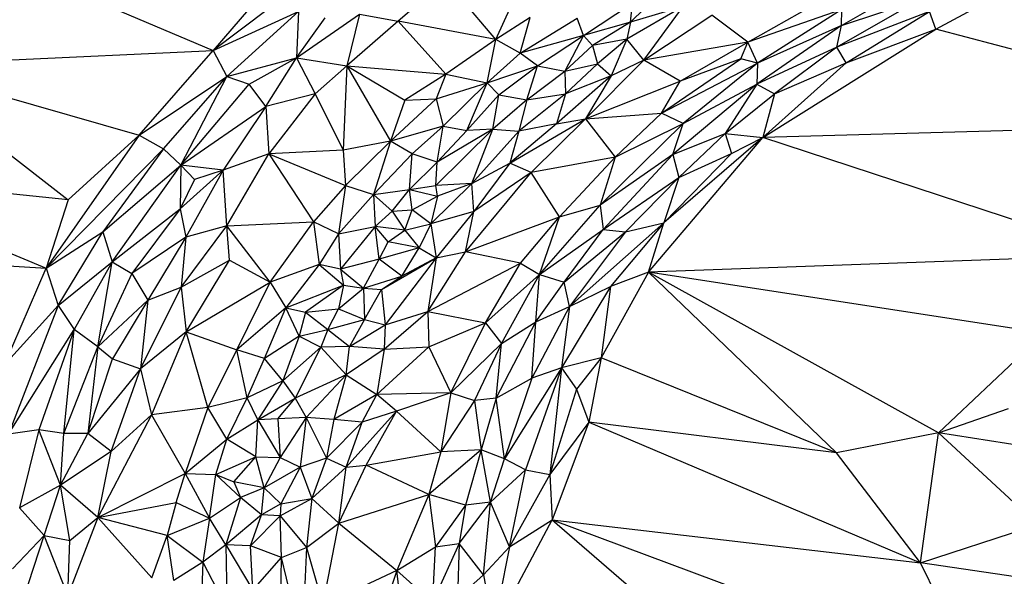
# Paper-space layout '_Trimétrica' of a CAD drawing. Header units: millimetres. Extents: x -152 to 463, y -413 to -88.
# Tile 6 of 23: x -41 to 47, y -247 to -197. Entities that reach past the tile are written whole.
import ezdxf

# ---------------------------------------------------------------- set-up
doc = ezdxf.new("R2010")
doc.units = ezdxf.units.MM

psp = doc.layouts.new('_Trimétrica')

# ---------------------------------------------------------------- linework, layer by layer
at = {"color": 7, "linetype": 'Continuous', "lineweight": 25}
for p, q in [((-46.84, -190.047), (-24.081, -199.744)), ((40.889, -197.808), (50.277, -192.745)), ((-18.933, -193.752), (-24.081, -199.744)), ((-3.178, -193.408), (-7.443, -197.095)), ((1.335, -198.75), (-3.178, -193.408)), ((32.416, -197.491), (38.74, -193.842)), ((9.205, -198.389), (13.628, -195.476)), ((13.432, -197.197), (13.628, -195.476)), ((39.466, -195.127), (31.994, -199.431)), ((32.416, -197.491), (39.466, -195.127)), ((-19.083, -195.98), (-24.081, -199.744)), ((-24.081, -199.744), (-16.397, -196.22)), ((-16.397, -196.22), (-22.843, -202.071)), ((-16.397, -196.22), (-16.574, -200.376)), ((1.335, -198.75), (2.74, -195.66)), ((18.175, -195.767), (13.105, -198.723)), ((18.175, -195.767), (13.432, -197.197)), ((14.714, -195.969), (13.432, -197.197)), ((14.649, -200.605), (18.175, -195.767)), ((23.973, -198.989), (29.834, -195.68)), ((32.446, -196.045), (23.973, -198.989)), ((32.446, -196.045), (24.854, -200.872)), ((40.307, -196.215), (31.994, -199.431)), ((32.416, -197.491), (32.446, -196.045)), ((32.823, -200.826), (40.307, -196.215)), ((40.889, -197.808), (40.307, -196.215)), ((-16.574, -200.376), (-10.907, -196.465)), ((-16.574, -200.376), (-14.008, -196.782)), ((-10.907, -196.465), (-12.05, -201.119)), ((-7.443, -197.095), (-12.05, -201.119)), ((-10.907, -196.465), (-7.443, -197.095)), ((-7.443, -197.095), (-3.159, -201.852)), ((1.335, -198.75), (-7.443, -197.095)), ((4.418, -196.75), (1.335, -198.75)), ((3.52, -199.98), (4.418, -196.75)), ((3.52, -199.98), (8.655, -196.828)), ((9.205, -198.389), (8.655, -196.828)), ((13.432, -197.197), (9.205, -198.389)), ((13.432, -197.197), (10.039, -199.267)), ((13.432, -197.197), (13.105, -198.723)), ((14.649, -200.605), (20.746, -196.548)), ((23.973, -198.989), (20.746, -196.548)), ((32.416, -197.491), (24.8, -202.754)), ((32.416, -197.491), (24.854, -200.872)), ((25.335, -207.561), (40.889, -197.808)), ((31.994, -199.431), (32.416, -197.491)), ((32.823, -200.826), (40.889, -197.808)), ((67.144, -204.797), (40.889, -197.808)), ((1.335, -198.75), (-3.159, -201.852)), ((0.548, -202.642), (1.335, -198.75)), ((3.52, -199.98), (1.335, -198.75)), ((9.205, -198.389), (3.52, -199.98)), ((5.074, -201.118), (9.205, -198.389)), ((9.205, -198.389), (7.529, -201.578)), ((9.205, -198.389), (10.039, -199.267)), ((13.105, -198.723), (10.039, -199.267)), ((13.105, -198.723), (10.466, -200.914)), ((13.105, -198.723), (11.7, -202.015)), ((14.649, -200.605), (13.105, -198.723)), ((23.973, -198.989), (14.649, -200.605)), ((17.901, -202.497), (23.973, -198.989)), ((23.353, -200.477), (23.973, -198.989)), ((24.854, -200.872), (23.973, -198.989)), ((-52.748, -201.032), (-24.081, -199.744)), ((-30.715, -207.328), (-24.081, -199.744)), ((-24.081, -199.744), (-22.843, -202.071)), ((0.548, -202.642), (3.52, -199.98)), ((5.074, -201.118), (3.52, -199.98)), ((10.039, -199.267), (7.529, -201.578)), ((10.039, -199.267), (10.466, -200.914)), ((31.994, -199.431), (24.8, -202.754)), ((31.994, -199.431), (26.37, -203.628)), ((32.823, -200.826), (31.994, -199.431)), ((-22.843, -202.071), (-16.574, -200.376)), ((-20.84, -202.766), (-16.574, -200.376)), ((-19.345, -204.751), (-16.574, -200.376)), ((-16.574, -200.376), (-14.9, -203.628)), ((-16.574, -200.376), (-12.05, -201.119)), ((9.402, -205.87), (14.649, -200.605)), ((14.649, -200.605), (11.7, -202.015)), ((17.901, -202.497), (14.649, -200.605)), ((16.226, -205.369), (23.353, -200.477)), ((16.226, -205.369), (24.854, -200.872)), ((23.353, -200.477), (17.901, -202.497)), ((24.854, -200.872), (18.179, -206.302)), ((24.854, -200.872), (23.353, -200.477)), ((24.854, -200.872), (24.8, -202.754)), ((25.335, -207.561), (32.823, -200.826)), ((26.37, -203.628), (32.823, -200.826)), ((-52.748, -201.032), (-37.086, -213.151)), ((-52.748, -201.032), (-30.715, -207.328)), ((-12.05, -201.119), (-14.9, -203.628)), ((-12.05, -201.119), (-12.375, -208.675)), ((-12.05, -201.119), (-8.116, -207.885)), ((-12.05, -201.119), (-6.834, -204.178)), ((-12.05, -201.119), (-3.159, -201.852)), ((0.548, -202.642), (5.074, -201.118)), ((1.601, -203.721), (5.074, -201.118)), ((4.124, -204.153), (5.074, -201.118)), ((4.124, -204.153), (7.529, -201.578)), ((5.074, -201.118), (7.529, -201.578)), ((7.529, -201.578), (10.466, -200.914)), ((7.529, -201.578), (7.601, -203.623)), ((10.466, -200.914), (7.601, -203.623)), ((10.466, -200.914), (11.7, -202.015)), ((-30.715, -207.328), (-22.843, -202.071)), ((-28.517, -208.566), (-22.843, -202.071)), ((-26.964, -210.018), (-22.843, -202.071)), ((-22.843, -202.071), (-20.84, -202.766)), ((-3.159, -201.852), (-6.834, -204.178)), ((-3.159, -201.852), (-4.03, -204.08)), ((-4.03, -204.08), (0.548, -202.642)), ((-3.388, -206.528), (0.548, -202.642)), ((-3.159, -201.852), (0.548, -202.642)), ((-1.278, -206.918), (0.548, -202.642)), ((0.548, -202.642), (1.601, -203.721)), ((11.7, -202.015), (6.79, -206.327)), ((11.7, -202.015), (7.601, -203.623)), ((11.7, -202.015), (9.402, -205.87)), ((9.402, -205.87), (17.901, -202.497)), ((16.226, -205.369), (17.901, -202.497)), ((-26.964, -210.018), (-20.84, -202.766)), ((-19.345, -204.751), (-20.84, -202.766)), ((24.8, -202.754), (17.234, -209.088)), ((18.179, -206.302), (24.8, -202.754)), ((24.8, -202.754), (21.957, -207.194)), ((24.8, -202.754), (26.37, -203.628)), ((-14.9, -203.628), (-19.345, -204.751)), ((-14.9, -203.628), (-19.05, -209.001)), ((-14.9, -203.628), (-12.375, -208.675)), ((-8.116, -207.885), (-4.03, -204.08)), ((-6.834, -204.178), (-8.116, -207.885)), ((-6.834, -204.178), (-4.03, -204.08)), ((-4.03, -204.08), (-3.388, -206.528)), ((-1.278, -206.918), (1.601, -203.721)), ((1.081, -206.807), (1.601, -203.721)), ((4.124, -204.153), (1.081, -206.807)), ((1.601, -203.721), (4.124, -204.153)), ((7.601, -203.623), (3.393, -206.984)), ((4.124, -204.153), (3.393, -206.984)), ((4.124, -204.153), (7.601, -203.623)), ((7.601, -203.623), (6.79, -206.327)), ((21.957, -207.194), (26.37, -203.628)), ((26.37, -203.628), (25.335, -207.561)), ((-26.964, -210.018), (-19.345, -204.751)), ((-19.345, -204.751), (-23.176, -210.469)), ((-19.345, -204.751), (-19.05, -209.001)), ((2.596, -209.846), (9.402, -205.87)), ((4.52, -210.685), (9.402, -205.87)), ((6.79, -206.327), (9.402, -205.87)), ((9.402, -205.87), (16.226, -205.369)), ((9.402, -205.87), (12.072, -209.32)), ((12.072, -209.32), (16.226, -205.369)), ((18.179, -206.302), (16.226, -205.369)), ((-3.388, -206.528), (-8.116, -207.885)), ((-6.184, -209.008), (-3.388, -206.528)), ((-4.047, -211.85), (1.081, -206.807)), ((-3.945, -209.764), (-3.388, -206.528)), ((1.081, -206.807), (-3.945, -209.764)), ((-3.945, -209.764), (-1.278, -206.918)), ((-3.388, -206.528), (-1.278, -206.918)), ((1.081, -206.807), (-1.278, -206.918)), ((-0.82, -211.687), (1.081, -206.807)), ((3.393, -206.984), (-0.82, -211.687)), ((1.081, -206.807), (3.393, -206.984)), ((6.79, -206.327), (2.596, -209.846)), ((3.393, -206.984), (2.596, -209.846)), ((6.79, -206.327), (3.393, -206.984)), ((10.719, -213.628), (18.179, -206.302)), ((12.072, -209.32), (18.179, -206.302)), ((17.234, -209.088), (18.179, -206.302)), ((67.143, -206.363), (25.335, -207.561)), ((-30.715, -207.328), (-39.069, -219.279)), ((-30.715, -207.328), (-37.086, -213.151)), ((-30.715, -207.328), (-28.517, -208.566)), ((-8.116, -207.885), (-12.375, -208.675)), ((-8.116, -207.885), (-12.161, -211.863)), ((-8.116, -207.885), (-9.659, -212.682)), ((-6.184, -209.008), (-8.116, -207.885)), ((15.068, -219.648), (25.335, -207.561)), ((25.335, -207.561), (16.435, -215.223)), ((17.234, -209.088), (21.957, -207.194)), ((17.785, -211.138), (21.957, -207.194)), ((21.957, -207.194), (22.508, -208.988)), ((21.957, -207.194), (25.335, -207.561)), ((22.508, -208.988), (25.335, -207.561)), ((57.516, -218.094), (25.335, -207.561)), ((-39.069, -219.279), (-28.517, -208.566)), ((-28.517, -208.566), (-33.993, -216.021)), ((-28.517, -208.566), (-26.964, -210.018)), ((-12.375, -208.675), (-19.05, -209.001)), ((-12.375, -208.675), (-12.161, -211.863)), ((-19.05, -209.001), (-23.176, -210.469)), ((-22.85, -215.483), (-19.05, -209.001)), ((-19.05, -209.001), (-15.043, -215.138)), ((-19.05, -209.001), (-12.161, -211.863)), ((-6.184, -209.008), (-9.659, -212.682)), ((-6.426, -212.228), (-6.184, -209.008)), ((-3.945, -209.764), (-6.184, -209.008)), ((12.072, -209.32), (4.52, -210.685)), ((7.068, -214.666), (12.072, -209.32)), ((17.234, -209.088), (10.719, -213.628)), ((12.072, -209.32), (10.719, -213.628)), ((17.234, -209.088), (10.97, -215.808)), ((22.508, -208.988), (16.435, -215.223)), ((17.234, -209.088), (17.785, -211.138)), ((17.785, -211.138), (22.508, -208.988)), ((-33.993, -216.021), (-26.964, -210.018)), ((-33.131, -218.711), (-26.964, -210.018)), ((-26.964, -210.018), (-27.025, -213.968)), ((-23.176, -210.469), (-27.025, -213.968)), ((-26.964, -210.018), (-25.751, -211.331)), ((-23.176, -210.469), (-26.964, -210.018)), ((-23.176, -210.469), (-26.512, -216.507)), ((-23.176, -210.469), (-25.751, -211.331)), ((-22.85, -215.483), (-23.176, -210.469)), ((-6.426, -212.228), (-3.945, -209.764)), ((-4.047, -211.85), (-3.945, -209.764)), ((-0.82, -211.687), (2.596, -209.846)), ((2.596, -209.846), (-0.65, -214.195)), ((4.52, -210.685), (2.596, -209.846)), ((-59.514, -210.794), (-39.069, -219.279)), ((-37.086, -213.151), (-59.514, -210.794)), ((-25.751, -211.331), (-27.025, -213.968)), ((-1.392, -217.821), (4.52, -210.685)), ((4.52, -210.685), (-0.65, -214.195)), ((7.068, -214.666), (4.52, -210.685)), ((10.97, -215.808), (17.785, -211.138)), ((13.006, -216.024), (17.785, -211.138)), ((17.785, -211.138), (16.435, -215.223)), ((-12.161, -211.863), (-15.043, -215.138)), ((-12.161, -211.863), (-12.808, -216.203)), ((-12.161, -211.863), (-9.659, -212.682)), ((-9.659, -212.682), (-6.426, -212.228)), ((-7.994, -214.173), (-6.426, -212.228)), ((-6.426, -212.228), (-4.047, -211.85)), ((-6.175, -214.045), (-6.426, -212.228)), ((-6.426, -212.228), (-3.909, -212.823)), ((-0.82, -211.687), (-4.494, -215.301)), ((-0.82, -211.687), (-4.047, -211.85)), ((-3.909, -212.823), (-4.047, -211.85)), ((-0.82, -211.687), (-3.909, -212.823)), ((-0.65, -214.195), (-0.82, -211.687)), ((-37.086, -213.151), (-39.069, -219.279)), ((-12.808, -216.203), (-9.659, -212.682)), ((-9.659, -212.682), (-9.501, -215.557)), ((-9.659, -212.682), (-7.994, -214.173)), ((-6.175, -214.045), (-3.909, -212.823)), ((-3.909, -212.823), (-4.494, -215.301)), ((-33.131, -218.711), (-27.025, -213.968)), ((-27.025, -213.968), (-31.38, -219.774)), ((-27.025, -213.968), (-26.512, -216.507)), ((-7.994, -214.173), (-6.175, -214.045)), ((-6.848, -215.887), (-6.175, -214.045)), ((-4.494, -215.301), (-6.175, -214.045)), ((5.276, -219.847), (10.719, -213.628)), ((7.068, -214.666), (10.719, -213.628)), ((10.719, -213.628), (10.97, -215.808)), ((-9.501, -215.557), (-7.994, -214.173)), ((-7.994, -214.173), (-6.848, -215.887)), ((-0.65, -214.195), (-4.494, -215.301)), ((-0.65, -214.195), (-4.013, -218.371)), ((-1.392, -217.821), (-0.65, -214.195)), ((-1.392, -217.821), (7.068, -214.666)), ((3.542, -218.845), (7.068, -214.666)), ((5.276, -219.847), (7.068, -214.666)), ((-26.932, -220.993), (-22.85, -215.483)), ((-22.85, -215.483), (-26.512, -216.507)), ((-22.85, -215.483), (-15.043, -215.138)), ((-22.603, -218.565), (-22.85, -215.483)), ((-18.957, -220.545), (-22.85, -215.483)), ((-18.957, -220.545), (-15.043, -215.138)), ((-15.043, -215.138), (-14.551, -218.943)), ((-12.808, -216.203), (-15.043, -215.138)), ((-12.808, -216.203), (-9.501, -215.557)), ((-9.501, -215.557), (-12.617, -219.371)), ((-9.135, -218.472), (-9.501, -215.557)), ((-8.346, -216.927), (-9.501, -215.557)), ((-6.848, -215.887), (-9.501, -215.557)), ((-8.346, -216.927), (-6.848, -215.887)), ((-6.848, -215.887), (-4.494, -215.301)), ((-6.848, -215.887), (-5.542, -217.467)), ((-4.494, -215.301), (-5.542, -217.467)), ((-4.494, -215.301), (-4.013, -218.371)), ((5.276, -219.847), (10.97, -215.808)), ((7.481, -220.556), (10.97, -215.808)), ((16.435, -215.223), (7.965, -222.726)), ((10.97, -215.808), (13.006, -216.024)), ((16.435, -215.223), (11.65, -220.936)), ((13.006, -216.024), (16.435, -215.223)), ((15.068, -219.648), (16.435, -215.223)), ((-39.069, -219.279), (-33.993, -216.021)), ((-38.004, -222.627), (-33.993, -216.021)), ((-33.993, -216.021), (-33.131, -218.711)), ((-26.512, -216.507), (-31.38, -219.774)), ((-26.512, -216.507), (-29.933, -222.175)), ((-26.512, -216.507), (-26.932, -220.993)), ((-12.808, -216.203), (-14.551, -218.943)), ((-12.808, -216.203), (-12.617, -219.371)), ((7.481, -220.556), (13.006, -216.024)), ((13.006, -216.024), (7.965, -222.726)), ((-9.135, -218.472), (-8.346, -216.927)), ((-5.542, -217.467), (-9.135, -218.472)), ((-5.542, -217.467), (-8.346, -216.927)), ((-7.117, -219.996), (-5.542, -217.467)), ((-5.542, -217.467), (-4.013, -218.371)), ((-59.04, -218.13), (-39.069, -219.279)), ((-26.932, -220.993), (-22.603, -218.565)), ((-26.482, -225.015), (-22.603, -218.565)), ((-22.603, -218.565), (-18.957, -220.545)), ((-9.135, -218.472), (-12.617, -219.371)), ((-10.546, -221.094), (-9.135, -218.472)), ((-7.117, -219.996), (-9.135, -218.472)), ((-8.946, -221.217), (-4.013, -218.371)), ((-4.013, -218.371), (-8.605, -224.374)), ((-4.013, -218.371), (-7.117, -219.996)), ((-4.767, -223.189), (-1.392, -217.821)), ((-4.013, -218.371), (-4.767, -223.189)), ((-4.013, -218.371), (-1.392, -217.821)), ((3.542, -218.845), (-1.392, -217.821)), ((57.516, -218.094), (15.068, -219.648)), ((-42.825, -227.98), (-39.069, -219.279)), ((-39.069, -219.279), (-38.004, -222.627)), ((-38.004, -222.627), (-33.131, -218.711)), ((-33.131, -218.711), (-36.548, -224.8)), ((-34.445, -226.357), (-33.131, -218.711)), ((-33.131, -218.711), (-31.38, -219.774)), ((-14.551, -218.943), (-18.957, -220.545)), ((-14.551, -218.943), (-17.529, -222.852)), ((-14.551, -218.943), (-12.353, -220.813)), ((-12.617, -219.371), (-14.551, -218.943)), ((-12.617, -219.371), (-12.353, -220.813)), ((-12.617, -219.371), (-10.546, -221.094)), ((-4.767, -223.189), (3.542, -218.845)), ((0.408, -224.203), (3.542, -218.845)), ((3.542, -218.845), (5.276, -219.847)), ((-31.38, -219.774), (-34.445, -226.357)), ((-31.38, -219.774), (-29.933, -222.175)), ((-10.546, -221.094), (-7.117, -219.996)), ((-8.946, -221.217), (-7.117, -219.996)), ((0.408, -224.203), (5.276, -219.847)), ((1.841, -226.052), (5.276, -219.847)), ((4.93, -224.116), (5.276, -219.847)), ((5.276, -219.847), (7.481, -220.556)), ((15.068, -219.648), (10.804, -227.351)), ((15.068, -219.648), (11.65, -220.936)), ((31.943, -235.87), (15.068, -219.648)), ((41.128, -234.084), (15.068, -219.648)), ((50.619, -225.124), (15.068, -219.648)), ((-30.6, -228.327), (-26.932, -220.993)), ((-29.933, -222.175), (-26.932, -220.993)), ((-26.932, -220.993), (-26.482, -225.015)), ((-26.482, -225.015), (-18.957, -220.545)), ((-21.933, -226.628), (-18.957, -220.545)), ((-18.957, -220.545), (-17.529, -222.852)), ((-17.529, -222.852), (-12.353, -220.813)), ((-12.353, -220.813), (-15.759, -223.252)), ((-12.353, -220.813), (-12.797, -222.926)), ((-12.797, -222.926), (-10.546, -221.094)), ((-12.353, -220.813), (-10.546, -221.094)), ((-10.546, -221.094), (-10.459, -223.887)), ((-10.546, -221.094), (-8.946, -221.217)), ((-10.459, -223.887), (-8.946, -221.217)), ((-8.946, -221.217), (-8.605, -224.374)), ((4.93, -224.116), (7.481, -220.556)), ((11.65, -220.936), (7.225, -228.233)), ((7.965, -222.726), (7.481, -220.556)), ((7.965, -222.726), (11.65, -220.936)), ((11.65, -220.936), (10.804, -227.351)), ((-38.004, -222.627), (-42.825, -227.98)), ((-38.004, -222.627), (-42.451, -234.214)), ((-38.004, -222.627), (-36.548, -224.8)), ((-34.445, -226.357), (-29.933, -222.175)), ((-29.933, -222.175), (-33.126, -227.438)), ((-29.933, -222.175), (-30.6, -228.327)), ((-17.529, -222.852), (-21.933, -226.628)), ((-19.453, -227.397), (-17.529, -222.852)), ((-16.342, -225.392), (-17.529, -222.852)), ((-17.529, -222.852), (-15.759, -223.252)), ((-15.759, -223.252), (-12.797, -222.926)), ((-13.766, -224.797), (-12.797, -222.926)), ((-12.797, -222.926), (-10.459, -223.887)), ((7.965, -222.726), (4.563, -229.184)), ((4.93, -224.116), (7.965, -222.726)), ((7.965, -222.726), (7.225, -228.233)), ((-15.759, -223.252), (-16.342, -225.392)), ((-15.759, -223.252), (-13.766, -224.797)), ((-13.766, -224.797), (-10.459, -223.887)), ((-10.459, -223.887), (-11.814, -226.327)), ((-10.459, -223.887), (-8.605, -224.374)), ((-8.696, -226.557), (-4.767, -223.189)), ((-8.605, -224.374), (-4.767, -223.189)), ((-4.767, -223.189), (-4.686, -226.357)), ((-4.767, -223.189), (0.408, -224.203)), ((-11.814, -226.327), (-8.605, -224.374)), ((-8.605, -224.374), (-8.696, -226.557)), ((-4.686, -226.357), (0.408, -224.203)), ((-2.696, -230.48), (0.408, -224.203)), ((0.408, -224.203), (1.841, -226.052)), ((1.382, -230.953), (4.93, -224.116)), ((1.841, -226.052), (4.93, -224.116)), ((4.563, -229.184), (4.93, -224.116)), ((-42.451, -234.214), (-36.548, -224.8)), ((-36.548, -224.8), (-39.744, -233.814)), ((-37.494, -234.129), (-36.548, -224.8)), ((-34.445, -226.357), (-36.548, -224.8)), ((-26.482, -225.015), (-30.6, -228.327)), ((-26.482, -225.015), (-29.605, -232.476)), ((-24.562, -231.81), (-26.482, -225.015)), ((-26.482, -225.015), (-21.933, -226.628)), ((-16.342, -225.392), (-19.453, -227.397)), ((-16.342, -225.392), (-17.806, -229.4)), ((-16.342, -225.392), (-13.766, -224.797)), ((-16.342, -225.392), (-14.397, -226.388)), ((-13.766, -224.797), (-14.397, -226.388)), ((-13.766, -224.797), (-11.814, -226.327)), ((41.128, -234.084), (50.619, -225.124)), ((-37.494, -234.129), (-34.445, -226.357)), ((-34.445, -226.357), (-35.318, -234.149)), ((-34.445, -226.357), (-33.126, -227.438)), ((-14.397, -226.388), (-17.806, -229.4)), ((-14.397, -226.388), (-16.689, -230.978)), ((-11.814, -226.327), (-14.397, -226.388)), ((-14.397, -226.388), (-12.122, -228.87)), ((-12.122, -228.87), (-11.814, -226.327)), ((-8.696, -226.557), (-11.814, -226.327)), ((-9.345, -230.636), (-4.686, -226.357)), ((-8.696, -226.557), (-4.686, -226.357)), ((-4.686, -226.357), (-2.696, -230.48)), ((-2.696, -230.48), (1.841, -226.052)), ((1.841, -226.052), (-0.594, -231.167)), ((1.382, -230.953), (1.841, -226.052)), ((-21.933, -226.628), (-24.562, -231.81)), ((-21.026, -230.936), (-21.933, -226.628)), ((-19.453, -227.397), (-21.933, -226.628)), ((-21.026, -230.936), (-19.453, -227.397)), ((-17.806, -229.4), (-19.453, -227.397)), ((-8.696, -226.557), (-12.122, -228.87)), ((-8.696, -226.557), (-9.345, -230.636)), ((10.804, -227.351), (7.225, -228.233)), ((10.804, -227.351), (8.602, -230.156)), ((10.804, -227.351), (9.703, -233.123)), ((31.943, -235.87), (10.804, -227.351)), ((-35.318, -234.149), (-33.126, -227.438)), ((-33.126, -227.438), (-30.6, -228.327)), ((7.225, -228.233), (2.107, -236.421)), ((7.225, -228.233), (4.01, -237.397)), ((7.225, -228.233), (4.563, -229.184)), ((7.225, -228.233), (6.181, -237.836)), ((7.225, -228.233), (8.602, -230.156)), ((-30.6, -228.327), (-35.318, -234.149)), ((-33.239, -235.749), (-30.6, -228.327)), ((-30.6, -228.327), (-29.605, -232.476)), ((-12.122, -228.87), (-16.689, -230.978)), ((-12.122, -228.87), (-15.701, -232.708)), ((-12.122, -228.87), (-13.208, -232.89)), ((-12.122, -228.87), (-9.345, -230.636)), ((1.382, -230.953), (4.563, -229.184)), ((4.563, -229.184), (2.107, -236.421)), ((-17.806, -229.4), (-21.026, -230.936)), ((-17.806, -229.4), (-20.053, -232.921)), ((-17.806, -229.4), (-16.689, -230.978)), ((-21.026, -230.936), (-24.562, -231.81)), ((-22.84, -234.639), (-21.026, -230.936)), ((-20.053, -232.921), (-21.026, -230.936)), ((-9.345, -230.636), (-13.208, -232.89)), ((-10.664, -233.128), (-9.345, -230.636)), ((-2.696, -230.48), (-9.345, -230.636)), ((-7.602, -232.13), (-9.345, -230.636)), ((-2.696, -230.48), (-7.602, -232.13)), ((-2.696, -230.48), (-3.608, -235.791)), ((-2.696, -230.48), (-0.594, -231.167)), ((1.382, -230.953), (-0.594, -231.167)), ((1.382, -230.953), (0.012, -235.603)), ((2.107, -236.421), (1.382, -230.953)), ((8.602, -230.156), (6.181, -237.836)), ((8.602, -230.156), (9.703, -233.123)), ((-24.562, -231.81), (-29.605, -232.476)), ((-24.562, -231.81), (-26.598, -237.729)), ((-22.84, -234.639), (-24.562, -231.81)), ((-20.053, -232.921), (-16.689, -230.978)), ((-18.244, -232.822), (-16.689, -230.978)), ((-16.689, -230.978), (-15.701, -232.708)), ((-0.594, -231.167), (-3.608, -235.791)), ((-0.594, -231.167), (0.012, -235.603)), ((-29.605, -232.476), (-34.441, -241.703)), ((-29.605, -232.476), (-33.239, -235.749)), ((-29.605, -232.476), (-26.598, -237.729)), ((-15.701, -232.708), (-18.244, -232.822)), ((-15.701, -232.708), (-18.055, -236.304)), ((-15.701, -232.708), (-16.245, -237.17)), ((-15.701, -232.708), (-13.888, -236.37)), ((-13.208, -232.89), (-15.701, -232.708)), ((-12.116, -237.154), (-7.602, -232.13)), ((-7.602, -232.13), (-10.664, -233.128)), ((-10.329, -236.984), (-7.602, -232.13)), ((-7.602, -232.13), (-3.608, -235.791)), ((41.128, -234.084), (47.418, -231.903)), ((-22.84, -234.639), (-20.053, -232.921)), ((-20.219, -236.229), (-20.053, -232.921)), ((-18.244, -232.822), (-20.053, -232.921)), ((-20.053, -232.921), (-18.055, -236.304)), ((-18.244, -232.822), (-18.055, -236.304)), ((-13.208, -232.89), (-13.888, -236.37)), ((-10.664, -233.128), (-13.888, -236.37)), ((-10.664, -233.128), (-13.208, -232.89)), ((-12.116, -237.154), (-10.664, -233.128)), ((9.703, -233.123), (6.181, -237.836)), ((9.703, -233.123), (6.387, -241.907)), ((9.703, -233.123), (39.506, -245.761)), ((31.943, -235.87), (9.703, -233.123)), ((-39.744, -233.814), (-42.451, -234.214)), ((-39.744, -233.814), (-41.469, -240.812)), ((-37.797, -238.792), (-39.744, -233.814)), ((-37.494, -234.129), (-39.744, -233.814)), ((-37.797, -238.792), (-37.494, -234.129)), ((-37.797, -238.792), (-35.318, -234.149)), ((-35.318, -234.149), (-37.494, -234.129)), ((-33.239, -235.749), (-35.318, -234.149)), ((41.128, -234.084), (31.943, -235.87)), ((39.506, -245.761), (41.128, -234.084)), ((50.031, -242.319), (41.128, -234.084)), ((48.774, -235.277), (41.128, -234.084)), ((-26.598, -237.729), (-22.84, -234.639)), ((-23.84, -237.82), (-22.84, -234.639)), ((-20.219, -236.229), (-22.84, -234.639)), ((-33.239, -235.749), (-37.797, -238.792)), ((-34.441, -241.703), (-33.239, -235.749)), ((-23.84, -237.82), (-20.219, -236.229)), ((-22.209, -238.494), (-20.219, -236.229)), ((-19.493, -239.028), (-20.219, -236.229)), ((-20.219, -236.229), (-18.055, -236.304)), ((-10.329, -236.984), (-3.608, -235.791)), ((0.012, -235.603), (-4.676, -239.629)), ((-3.608, -235.791), (-4.676, -239.629)), ((0.012, -235.603), (-3.608, -235.791)), ((0.012, -235.603), (-1.388, -240.589)), ((0.853, -240.303), (0.012, -235.603)), ((2.107, -236.421), (0.012, -235.603)), ((39.506, -245.761), (31.943, -235.87)), ((-18.055, -236.304), (-19.493, -239.028)), ((-18.055, -236.304), (-16.245, -237.17)), ((-13.888, -236.37), (-16.245, -237.17)), ((-13.888, -236.37), (-15.195, -239.972)), ((-15.195, -239.972), (-12.116, -237.154)), ((-13.888, -236.37), (-12.116, -237.154)), ((-12.781, -242.189), (-10.329, -236.984)), ((-12.781, -242.189), (-12.116, -237.154)), ((-12.116, -237.154), (-10.329, -236.984)), ((-4.676, -239.629), (-10.329, -236.984)), ((0.853, -240.303), (2.107, -236.421)), ((4.01, -237.397), (2.107, -236.421)), ((-34.441, -241.703), (-26.598, -237.729)), ((-27.408, -240.337), (-26.598, -237.729)), ((-26.598, -237.729), (-24.411, -241.756)), ((-26.598, -237.729), (-23.84, -237.82)), ((-24.411, -241.756), (-23.84, -237.82)), ((-21.603, -239.9), (-23.84, -237.82)), ((-23.84, -237.82), (-22.209, -238.494)), ((-16.245, -237.17), (-19.493, -239.028)), ((-16.245, -237.17), (-17.992, -240.46)), ((-16.245, -237.17), (-15.195, -239.972)), ((0.853, -240.303), (4.01, -237.397)), ((2.558, -244.324), (4.01, -237.397)), ((6.181, -237.836), (2.558, -244.324)), ((4.01, -237.397), (6.181, -237.836)), ((6.181, -237.836), (6.387, -241.907)), ((-37.797, -238.792), (-41.469, -240.812)), ((-39.254, -243.295), (-37.797, -238.792)), ((-36.946, -243.751), (-37.797, -238.792)), ((-34.441, -241.703), (-37.797, -238.792)), ((-22.209, -238.494), (-21.603, -239.9)), ((-19.493, -239.028), (-22.209, -238.494)), ((-19.493, -239.028), (-21.603, -239.9)), ((-19.734, -241.444), (-19.493, -239.028)), ((-19.493, -239.028), (-17.992, -240.46)), ((-12.781, -242.189), (-4.676, -239.629)), ((-4.676, -239.629), (-7.57, -246.459)), ((-4.676, -239.629), (-4.071, -244.312)), ((-1.388, -240.589), (-4.676, -239.629)), ((-34.441, -241.703), (-27.408, -240.337)), ((-27.408, -240.337), (-28.216, -243.315)), ((-27.408, -240.337), (-24.411, -241.756)), ((-24.411, -241.756), (-21.603, -239.9)), ((-21.603, -239.9), (-22.916, -244.161)), ((-19.734, -241.444), (-21.603, -239.9)), ((-17.992, -240.46), (-19.734, -241.444)), ((-18.042, -241.541), (-15.195, -239.972)), ((-17.992, -240.46), (-18.042, -241.541)), ((-17.992, -240.46), (-15.195, -239.972)), ((-15.195, -239.972), (-15.671, -244.39)), ((-15.195, -239.972), (-12.781, -242.189)), ((-1.388, -240.589), (-4.071, -244.312)), ((-1.97, -244.028), (0.853, -240.303)), ((-1.388, -240.589), (-1.97, -244.028)), ((0.853, -240.303), (-1.388, -240.589)), ((0.244, -246.841), (0.853, -240.303)), ((2.558, -244.324), (0.853, -240.303)), ((-39.254, -243.295), (-41.469, -240.812)), ((-19.734, -241.444), (-22.916, -244.161)), ((-20.713, -244.249), (-19.734, -241.444)), ((-18.042, -241.541), (-20.713, -244.249)), ((-18.042, -241.541), (-19.734, -241.444)), ((-17.924, -245.28), (-18.042, -241.541)), ((-18.042, -241.541), (-15.671, -244.39)), ((-34.441, -241.703), (-37.129, -248.71)), ((-36.946, -243.751), (-34.441, -241.703)), ((-29.575, -247.106), (-34.441, -241.703)), ((-28.216, -243.315), (-34.441, -241.703)), ((-28.216, -243.315), (-24.411, -241.756)), ((-24.411, -241.756), (-24.984, -245.717)), ((-22.916, -244.161), (-24.411, -241.756)), ((-15.671, -244.39), (-12.781, -242.189)), ((-14.186, -249.547), (-12.781, -242.189)), ((-12.781, -242.189), (-7.57, -246.459)), ((1.089, -251.871), (6.387, -241.907)), ((2.558, -244.324), (6.387, -241.907)), ((6.387, -241.907), (20.59, -254.122)), ((6.387, -241.907), (44.598, -256.103)), ((6.387, -241.907), (39.506, -245.761)), ((39.506, -245.761), (50.031, -242.319)), ((-42.089, -246.306), (-39.254, -243.295)), ((-41.812, -251.082), (-39.254, -243.295)), ((-37.129, -248.71), (-39.254, -243.295)), ((-39.254, -243.295), (-36.946, -243.751)), ((-29.575, -247.106), (-28.216, -243.315)), ((-27.593, -247.353), (-28.216, -243.315)), ((-28.216, -243.315), (-24.984, -245.717)), ((-37.129, -248.71), (-36.946, -243.751)), ((-22.916, -244.161), (-24.984, -245.717)), ((-22.916, -244.161), (-22.813, -249.936)), ((-22.916, -244.161), (-20.494, -248.229)), ((-20.713, -244.249), (-22.916, -244.161)), ((-1.97, -244.028), (-4.356, -249.303)), ((-4.071, -244.312), (-1.97, -244.028)), ((-1.97, -244.028), (-2.104, -248.944)), ((0.244, -246.841), (-1.97, -244.028)), ((-20.494, -248.229), (-20.713, -244.249)), ((-17.924, -245.28), (-20.713, -244.249)), ((-17.924, -245.28), (-15.671, -244.39)), ((-15.671, -244.39), (-16.09, -252.739)), ((-15.671, -244.39), (-14.186, -249.547)), ((-7.57, -246.459), (-4.071, -244.312)), ((-4.356, -249.303), (-4.071, -244.312)), ((2.558, -244.324), (0.244, -246.841)), ((2.558, -244.324), (1.089, -251.871)), ((-24.984, -245.717), (-27.593, -247.353)), ((-24.984, -245.717), (-25.103, -248.961)), ((-24.984, -245.717), (-22.813, -249.936)), ((-20.494, -248.229), (-17.924, -245.28)), ((-18.069, -252.662), (-17.924, -245.28)), ((-16.09, -252.739), (-17.924, -245.28)), ((59.547, -248.708), (39.506, -245.761)), ((44.598, -256.103), (39.506, -245.761)), ((-7.57, -246.459), (-14.186, -249.547)), ((-7.57, -246.459), (-9.591, -252.576)), ((-6.945, -251.662), (-7.57, -246.459)), ((-4.356, -249.303), (-7.57, -246.459)), ((0.244, -246.841), (-2.104, -248.944)), ((0.244, -246.841), (1.089, -251.871))]:
    psp.add_line(p, q, dxfattribs=at)

doc.saveas('drawing.dxf')
